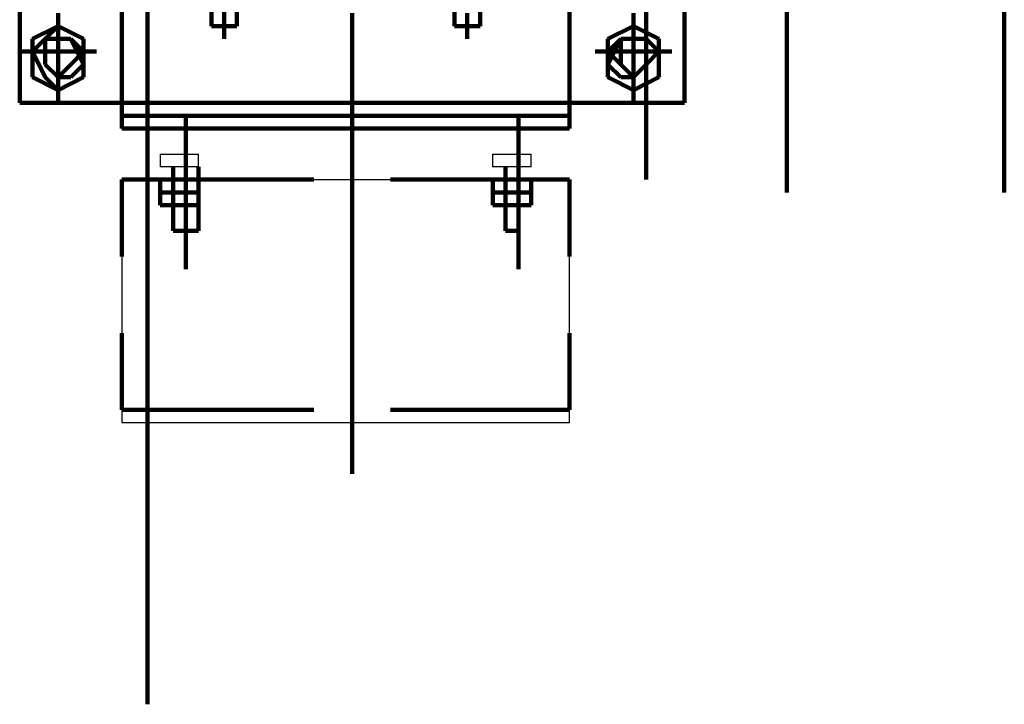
# Model space of a CAD drawing. Header units: inches. Extents: x -1901 to 7725, y 4299 to 7113.
# Tile 151 of 180: x 2677 to 2709, y 6167 to 6190. Entities that reach past the tile are written whole.
import ezdxf

# ---------------------------------------------------------------- set-up
doc = ezdxf.new("R2010")
doc.units = ezdxf.units.IN
doc.header["$MEASUREMENT"] = 0
doc.layers.add('at_Entity', color=7, linetype='Continuous')
doc.layers.add('at_Rect', color=7, linetype='Continuous')

msp = doc.modelspace()

# ---------------------------------------------------------------- linework, layer by layer
at = {"layer": 'at_Entity', "color": 7, "lineweight": 211}
for p, q in [((2698.484, 6187.039), (2698.484, 6221.678)), ((2680.745, 6167.186), (2680.745, 6203.935)), ((2701.865, 6198.444), (2701.865, 6184.082)), ((2709.046, 6198.444), (2709.046, 6184.082)), ((2697.217, 6184.506), (2697.217, 6195.487)), ((2676.521, 6192.106), (2676.521, 6187.039)), ((2679.898, 6192.106), (2679.898, 6186.196)), ((2694.684, 6192.106), (2694.684, 6186.196)), ((2682.855, 6190.42), (2682.855, 6189.573)), ((2683.279, 6190.42), (2683.279, 6189.573)), ((2683.698, 6189.573), (2683.698, 6190.42)), ((2690.879, 6190.42), (2690.879, 6189.573)), ((2691.727, 6189.573), (2691.727, 6190.42)), ((2677.788, 6189.996), (2677.788, 6189.573)), ((2687.503, 6185.772), (2687.503, 6189.996)), ((2691.303, 6189.996), (2691.303, 6189.573)), ((2696.793, 6189.573), (2696.793, 6189.996)), ((2696.793, 6189.573), (2696.793, 6189.996)), ((2677.788, 6189.573), (2676.94, 6189.153)), ((2677.788, 6189.573), (2677.364, 6189.153)), ((2677.788, 6187.463), (2677.788, 6189.573)), ((2678.631, 6189.153), (2677.788, 6189.573)), ((2678.631, 6189.153), (2677.788, 6189.573)), ((2682.855, 6189.573), (2683.279, 6189.573)), ((2683.279, 6189.573), (2683.279, 6189.153)), ((2683.279, 6189.573), (2683.698, 6189.573)), ((2690.879, 6189.573), (2691.303, 6189.573)), ((2691.303, 6189.573), (2691.303, 6189.153)), ((2691.303, 6189.573), (2691.727, 6189.573)), ((2696.793, 6189.573), (2695.95, 6189.153)), ((2696.793, 6189.573), (2695.95, 6189.153)), ((2696.793, 6187.463), (2696.793, 6189.573)), ((2696.793, 6189.573), (2697.636, 6189.153)), ((2697.636, 6189.153), (2696.793, 6189.573)), ((2676.94, 6189.153), (2676.94, 6187.887)), ((2677.364, 6189.153), (2676.94, 6188.73)), ((2678.207, 6189.153), (2677.364, 6189.153)), ((2677.364, 6189.153), (2677.364, 6188.73)), ((2678.207, 6189.153), (2677.364, 6189.153)), ((2677.364, 6189.153), (2677.364, 6188.306)), ((2678.207, 6189.153), (2677.364, 6189.153)), ((2677.364, 6189.153), (2677.364, 6188.306)), ((2678.631, 6188.306), (2678.207, 6189.153)), ((2678.631, 6188.73), (2678.207, 6189.153)), ((2678.631, 6188.73), (2678.207, 6189.153)), ((2678.631, 6187.887), (2678.631, 6189.153)), ((2678.631, 6188.73), (2678.631, 6189.153)), ((2678.631, 6187.887), (2678.631, 6189.153)), ((2695.95, 6187.887), (2695.95, 6189.153)), ((2695.95, 6188.73), (2695.95, 6189.153)), ((2696.374, 6189.153), (2695.95, 6188.306)), ((2696.374, 6189.153), (2695.95, 6188.73)), ((2695.95, 6189.153), (2695.95, 6187.887)), ((2697.217, 6189.153), (2696.374, 6189.153)), ((2697.217, 6189.153), (2696.374, 6189.153)), ((2697.217, 6189.153), (2696.374, 6189.153)), ((2696.374, 6189.153), (2696.374, 6188.306)), ((2697.636, 6188.73), (2697.217, 6189.153)), ((2697.636, 6188.73), (2697.217, 6189.153)), ((2697.217, 6188.306), (2697.217, 6189.153)), ((2697.636, 6189.153), (2697.636, 6187.887)), ((2697.636, 6187.887), (2697.636, 6189.153)), ((2676.94, 6188.73), (2676.521, 6188.73)), ((2676.94, 6188.73), (2678.631, 6188.73)), ((2676.94, 6188.73), (2677.364, 6187.887)), ((2678.207, 6188.306), (2678.631, 6188.73)), ((2678.207, 6188.306), (2678.631, 6188.73)), ((2679.055, 6188.73), (2678.631, 6188.73)), ((2695.95, 6188.73), (2695.527, 6188.73)), ((2695.95, 6188.73), (2696.374, 6188.73)), ((2695.95, 6188.73), (2696.374, 6188.306)), ((2697.636, 6188.73), (2696.374, 6188.73)), ((2697.217, 6188.306), (2697.636, 6188.73)), ((2698.06, 6188.73), (2697.636, 6188.73)), ((2677.364, 6188.306), (2677.788, 6187.887)), ((2677.364, 6188.306), (2677.788, 6187.887)), ((2677.788, 6187.887), (2678.207, 6188.306)), ((2677.788, 6187.887), (2678.207, 6188.306)), ((2678.207, 6187.887), (2678.631, 6188.306)), ((2695.95, 6188.306), (2696.374, 6187.887)), ((2696.374, 6188.306), (2696.793, 6187.887)), ((2696.374, 6188.306), (2696.793, 6187.887)), ((2696.793, 6187.887), (2697.217, 6188.306)), ((2696.793, 6187.887), (2697.217, 6188.306)), ((2676.94, 6187.887), (2677.788, 6187.463)), ((2677.364, 6187.887), (2677.788, 6187.463)), ((2677.788, 6187.463), (2678.631, 6187.887)), ((2677.788, 6187.463), (2677.788, 6187.887)), ((2677.788, 6187.887), (2678.207, 6187.887)), ((2677.788, 6187.463), (2678.631, 6187.887)), ((2696.793, 6187.463), (2695.95, 6187.887)), ((2695.95, 6187.887), (2696.793, 6187.463)), ((2696.374, 6187.887), (2696.793, 6187.887)), ((2696.793, 6187.463), (2696.793, 6187.887)), ((2697.636, 6187.887), (2696.793, 6187.463)), ((2696.793, 6187.463), (2697.636, 6187.887)), ((2677.788, 6187.463), (2677.788, 6187.039)), ((2696.793, 6187.463), (2696.793, 6187.039)), ((2676.521, 6187.039), (2698.484, 6187.039)), ((2679.898, 6186.615), (2694.684, 6186.615)), ((2682.012, 6186.615), (2682.012, 6181.972)), ((2692.993, 6186.615), (2692.993, 6181.972)), ((2679.898, 6186.196), (2694.684, 6186.196)), ((2687.503, 6185.349), (2687.503, 6185.772)), ((2687.503, 6185.772), (2687.503, 6185.349)), ((2682.012, 6181.548), (2682.012, 6185.349)), ((2687.503, 6185.349), (2687.503, 6177.748)), ((2692.993, 6181.548), (2692.993, 6185.349)), ((2681.588, 6184.929), (2681.588, 6184.506)), ((2681.588, 6184.506), (2681.588, 6184.929)), ((2682.431, 6184.506), (2682.431, 6184.929)), ((2692.569, 6184.929), (2692.569, 6184.506)), ((2692.993, 6184.506), (2692.993, 6184.929)), ((2692.993, 6184.506), (2692.993, 6184.929)), ((2679.898, 6184.506), (2679.898, 6181.972)), ((2681.164, 6184.506), (2679.898, 6184.506)), ((2681.164, 6184.082), (2681.164, 6184.506)), ((2681.164, 6184.506), (2682.431, 6184.506)), ((2681.164, 6184.506), (2681.164, 6184.082)), ((2681.588, 6184.506), (2681.588, 6183.239)), ((2682.012, 6184.506), (2681.588, 6184.506)), ((2681.588, 6184.506), (2681.588, 6183.239)), ((2682.431, 6184.506), (2682.012, 6184.506)), ((2682.012, 6183.239), (2682.012, 6184.506)), ((2682.431, 6184.082), (2682.431, 6184.506)), ((2682.431, 6184.506), (2682.431, 6184.082)), ((2682.431, 6183.239), (2682.431, 6184.506)), ((2686.236, 6184.506), (2682.431, 6184.506)), ((2692.146, 6184.506), (2688.769, 6184.506)), ((2692.146, 6184.082), (2692.146, 6184.506)), ((2692.146, 6184.506), (2693.412, 6184.506)), ((2692.146, 6184.506), (2692.146, 6184.082)), ((2692.569, 6184.506), (2692.569, 6183.239)), ((2692.569, 6184.506), (2692.993, 6184.506)), ((2692.569, 6184.506), (2692.569, 6183.239)), ((2692.993, 6182.815), (2692.993, 6184.506)), ((2692.993, 6184.506), (2692.993, 6183.239)), ((2693.412, 6184.082), (2693.412, 6184.506)), ((2693.412, 6184.506), (2693.412, 6184.082)), ((2694.684, 6184.506), (2693.412, 6184.506)), ((2694.684, 6181.972), (2694.684, 6184.506)), ((2682.431, 6184.082), (2681.164, 6184.082)), ((2681.164, 6183.663), (2681.164, 6184.082)), ((2681.164, 6184.082), (2681.164, 6183.663)), ((2682.012, 6184.082), (2681.164, 6184.082)), ((2681.588, 6184.082), (2681.588, 6183.663)), ((2682.012, 6184.082), (2682.012, 6183.663)), ((2682.431, 6184.082), (2682.012, 6184.082)), ((2682.431, 6183.663), (2682.431, 6184.082)), ((2682.431, 6184.082), (2682.431, 6183.663)), ((2693.412, 6184.082), (2692.146, 6184.082)), ((2692.146, 6183.663), (2692.146, 6184.082)), ((2692.146, 6184.082), (2692.146, 6183.663)), ((2692.993, 6184.082), (2692.146, 6184.082)), ((2692.569, 6184.082), (2692.569, 6183.663)), ((2692.993, 6184.082), (2692.993, 6183.663)), ((2693.412, 6184.082), (2692.993, 6184.082)), ((2693.412, 6183.663), (2693.412, 6184.082)), ((2693.412, 6184.082), (2693.412, 6183.663)), ((2682.431, 6183.663), (2681.164, 6183.663)), ((2681.164, 6183.663), (2682.012, 6183.663)), ((2682.012, 6183.663), (2682.431, 6183.663)), ((2693.412, 6183.663), (2692.146, 6183.663)), ((2692.146, 6183.663), (2692.993, 6183.663)), ((2692.993, 6183.663), (2693.412, 6183.663)), ((2681.588, 6183.239), (2681.588, 6182.815)), ((2681.588, 6182.815), (2681.588, 6183.239)), ((2682.012, 6183.239), (2682.012, 6182.815)), ((2682.431, 6182.815), (2682.431, 6183.239)), ((2692.569, 6183.239), (2692.569, 6182.815)), ((2692.569, 6182.815), (2692.569, 6183.239)), ((2692.993, 6183.239), (2692.993, 6182.815)), ((2681.588, 6182.815), (2682.431, 6182.815)), ((2682.431, 6182.815), (2681.588, 6182.815)), ((2692.993, 6182.815), (2692.569, 6182.815)), ((2692.993, 6182.815), (2692.569, 6182.815)), ((2679.898, 6179.439), (2679.898, 6176.901)), ((2694.684, 6176.901), (2694.684, 6179.439)), ((2687.503, 6177.748), (2687.503, 6174.791)), ((2679.898, 6176.901), (2686.236, 6176.901)), ((2688.769, 6176.901), (2694.684, 6176.901))]:
    msp.add_line(p, q, dxfattribs=at)
at = {"layer": 'at_Entity', "color": 7, "lineweight": 80}
msp.add_line((2687.503, 6176.901), (2687.503, 6177.324), dxfattribs=at)
at = {"layer": 'at_Rect', "color": 7}
for p, q in [((2681.164, 6185.351), (2682.431, 6185.351)), ((2681.164, 6185.351), (2681.164, 6184.929)), ((2682.431, 6184.929), (2682.431, 6185.351)), ((2692.145, 6185.351), (2693.412, 6185.351)), ((2692.145, 6185.351), (2692.145, 6184.929)), ((2693.412, 6184.929), (2693.412, 6185.351)), ((2682.431, 6184.929), (2681.164, 6184.929)), ((2693.412, 6184.929), (2692.145, 6184.929)), ((2679.9, 6184.507), (2694.684, 6184.507)), ((2679.9, 6184.507), (2679.9, 6176.482)), ((2694.684, 6176.482), (2694.684, 6184.507)), ((2694.684, 6176.482), (2679.9, 6176.482))]:
    msp.add_line(p, q, dxfattribs=at)

doc.saveas('drawing.dxf')
